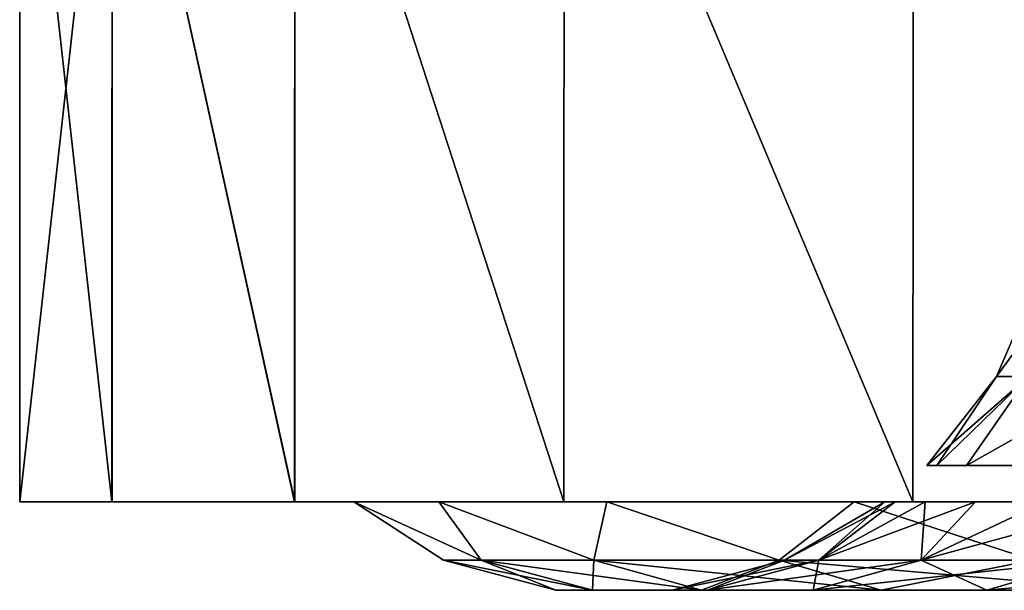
# Model space of a CAD drawing. Header units: millimetres. Extents: x -27 to 78, y -1 to 325.
# Tile 1 of 128: x -26.97 to -20.56, y -0.58 to 3.14. Entities that reach past the tile are written whole.
import ezdxf

# ---------------------------------------------------------------- set-up
doc = ezdxf.new("R2010")
doc.units = ezdxf.units.MM
doc.header["$LTSCALE"] = 65.185185
for name, color, linetype in [('224', 7, 'CONTINUOUS'), ('232', 7, 'CONTINUOUS'), ('233', 7, 'CONTINUOUS'), ('83', 7, 'CONTINUOUS'), ('96', 7, 'CONTINUOUS'), ('98', 7, 'CONTINUOUS')]:
    doc.layers.add(name, color=color, linetype=linetype)

msp = doc.modelspace()

# ---------------------------------------------------------------- linework, layer by layer
at = {"layer": '224', "color": 7, "linetype": 'CONTINUOUS', "true_color": 0x96918c}
for points in [[(-21.3336, 0), (-21.2679, 0, -1.674), (-21.2679, 0, 1.674), (-21.3336, 0)], [(-21.2679, 0, -1.674), (-21.0709, 0, -3.3375), (-21.2679, 0, 1.674), (-21.2679, 0, -1.674)], [(-21.2679, 0, 1.674), (-21.0709, 0, -3.3375), (-21.0709, 0, 3.3375), (-21.2679, 0, 1.674)], [(-21.0709, 0, -3.3375), (-20.7441, 0, -4.9804), (-21.0709, 0, 3.3375), (-21.0709, 0, -3.3375)], [(-21.0709, 0, 3.3375), (-20.7441, 0, -4.9804), (-20.7441, 0, 4.9804), (-21.0709, 0, 3.3375)], [(-20.7441, 0, -4.9804), (-20.2894, 0, -6.5926), (-20.7441, 0, 4.9804), (-20.7441, 0, -4.9804)], [(-20.7441, 0, 4.9804), (-20.2894, 0, -6.5926), (-20.2894, 0, 6.5926), (-20.7441, 0, 4.9804)]]:
    msp.add_3dface(points, dxfattribs=at)
at = {"layer": '232', "color": 7, "linetype": 'CONTINUOUS', "true_color": 0x96918c}
for points in [[(-24.2428, 0, 5.5335), (-24.7968, 0, 1.8584), (-23.9661, -0.3781, 3.4458), (-24.2428, 0, 5.5335)], [(-24.7968, 0, 1.8584), (-24.7968, 0, -1.8584), (-24.2125, -0.3781), (-24.7968, 0, 1.8584)], [(-24.7968, 0, 1.8584), (-24.2125, -0.3781), (-23.9661, -0.3781, 3.4458), (-24.7968, 0, 1.8584)], [(-24.7968, 0, -1.8584), (-24.2428, 0, -5.5335), (-23.9661, -0.3781, -3.4458), (-24.7968, 0, -1.8584)], [(-24.7968, 0, -1.8584), (-23.9661, -0.3781, -3.4458), (-24.2125, -0.3781), (-24.7968, 0, -1.8584)], [(-23.1474, 0, 9.0847), (-24.2428, 0, 5.5335), (-23.2318, -0.3781, 6.8215), (-23.1474, 0, 9.0847)], [(-24.2428, 0, 5.5335), (-23.9661, -0.3781, 3.4458), (-23.2318, -0.3781, 6.8215), (-24.2428, 0, 5.5335)], [(-24.2428, 0, -5.5335), (-23.1474, 0, -9.0847), (-23.2318, -0.3781, -6.8215), (-24.2428, 0, -5.5335)], [(-24.2428, 0, -5.5335), (-23.2318, -0.3781, -6.8215), (-23.9661, -0.3781, -3.4458), (-24.2428, 0, -5.5335)], [(-23.1474, 0, 9.0847), (-23.2318, -0.3781, 6.8215), (-22.0245, -0.3781, 10.0583), (-23.1474, 0, 9.0847)], [(-23.1474, 0, -9.0847), (-22.0245, -0.3781, -10.0583), (-23.2318, -0.3781, -6.8215), (-23.1474, 0, -9.0847)], [(-21.535, 0, 12.433), (-23.1474, 0, 9.0847), (-22.0245, -0.3781, 10.0583), (-21.535, 0, 12.433)], [(-23.1474, 0, -9.0847), (-21.535, 0, -12.433), (-22.0245, -0.3781, -10.0583), (-23.1474, 0, -9.0847)], [(-21.535, 0, 12.433), (-22.0245, -0.3781, 10.0583), (-20.3689, -0.3781, 13.0903), (-21.535, 0, 12.433)], [(-21.535, 0, -12.433), (-20.3689, -0.3781, -13.0903), (-22.0245, -0.3781, -10.0583), (-21.535, 0, -12.433)], [(-21.3336, 0), (-21.2679, 0, 1.674), (-21.9896, -0.379), (-21.3336, 0)], [(-21.7657, -0.379, -3.1294), (-21.3336, 0), (-21.9896, -0.379), (-21.7657, -0.379, -3.1294)], [(-21.9896, -0.379), (-21.2679, 0, 1.674), (-21.7657, -0.379, 3.1294), (-21.9896, -0.379)], [(-21.0709, 0, -3.3375), (-21.2679, 0, -1.674), (-21.7657, -0.379, -3.1294), (-21.0709, 0, -3.3375)], [(-21.0988, -0.379, -6.1952), (-21.0709, 0, -3.3375), (-21.7657, -0.379, -3.1294), (-21.0988, -0.379, -6.1952)], [(-21.2679, 0, -1.674), (-21.3336, 0), (-21.7657, -0.379, -3.1294), (-21.2679, 0, -1.674)], [(-21.2679, 0, 1.674), (-21.0709, 0, 3.3375), (-21.7657, -0.379, 3.1294), (-21.2679, 0, 1.674)], [(-21.0709, 0, 3.3375), (-20.7441, 0, 4.9804), (-21.7657, -0.379, 3.1294), (-21.0709, 0, 3.3375)], [(-21.7657, -0.379, 3.1294), (-20.7441, 0, 4.9804), (-21.0988, -0.379, 6.1952), (-21.7657, -0.379, 3.1294)], [(-19.4414, 0, 15.5038), (-21.535, 0, 12.433), (-20.3689, -0.3781, 13.0903), (-19.4414, 0, 15.5038)], [(-21.535, 0, -12.433), (-19.4414, 0, -15.5038), (-20.3689, -0.3781, -13.0903), (-21.535, 0, -12.433)], [(-20.2894, 0, -6.5926), (-20.7441, 0, -4.9804), (-21.0988, -0.379, -6.1952), (-20.2894, 0, -6.5926)], [(-20.0024, -0.379, -9.1348), (-20.2894, 0, -6.5926), (-21.0988, -0.379, -6.1952), (-20.0024, -0.379, -9.1348)], [(-20.7441, 0, -4.9804), (-21.0709, 0, -3.3375), (-21.0988, -0.379, -6.1952), (-20.7441, 0, -4.9804)], [(-20.7441, 0, 4.9804), (-20.2894, 0, 6.5926), (-21.0988, -0.379, 6.1952), (-20.7441, 0, 4.9804)], [(-20.2894, 0, 6.5926), (-19.7097, 0, 8.164), (-21.0988, -0.379, 6.1952), (-20.2894, 0, 6.5926)], [(-21.0988, -0.379, 6.1952), (-19.7097, 0, 8.164), (-20.0024, -0.379, 9.1348), (-21.0988, -0.379, 6.1952)], [(-23.4803, -0.575), (-23.2413, -0.575, 3.3416), (-24.2125, -0.3781), (-23.4803, -0.575)], [(-23.9661, -0.3781, -3.4458), (-23.4803, -0.575), (-24.2125, -0.3781), (-23.9661, -0.3781, -3.4458)], [(-24.2125, -0.3781), (-23.2413, -0.575, 3.3416), (-23.9661, -0.3781, 3.4458), (-24.2125, -0.3781)], [(-23.2413, -0.575, -3.3416), (-23.4803, -0.575), (-23.9661, -0.3781, -3.4458), (-23.2413, -0.575, -3.3416)], [(-23.2318, -0.3781, -6.8215), (-23.2413, -0.575, -3.3416), (-23.9661, -0.3781, -3.4458), (-23.2318, -0.3781, -6.8215)], [(-23.2413, -0.575, 3.3416), (-22.5292, -0.575, 6.6152), (-23.9661, -0.3781, 3.4458), (-23.2413, -0.575, 3.3416)], [(-23.9661, -0.3781, 3.4458), (-22.5292, -0.575, 6.6152), (-23.2318, -0.3781, 6.8215), (-23.9661, -0.3781, 3.4458)], [(-22.5292, -0.575, -6.6152), (-23.2413, -0.575, -3.3416), (-23.2318, -0.3781, -6.8215), (-22.5292, -0.575, -6.6152)], [(-22.0245, -0.3781, -10.0583), (-22.5292, -0.575, -6.6152), (-23.2318, -0.3781, -6.8215), (-22.0245, -0.3781, -10.0583)], [(-22.5292, -0.575, 6.6152), (-21.3584, -0.575, 9.7541), (-23.2318, -0.3781, 6.8215), (-22.5292, -0.575, 6.6152)], [(-23.2318, -0.3781, 6.8215), (-21.3584, -0.575, 9.7541), (-22.0245, -0.3781, 10.0583), (-23.2318, -0.3781, 6.8215)], [(-21.9896, -0.379), (-21.7657, -0.379, 3.1294), (-22.722, -0.5753), (-21.9896, -0.379)], [(-22.4907, -0.5753, -3.2337), (-21.9896, -0.379), (-22.722, -0.5753), (-22.4907, -0.5753, -3.2337)], [(-22.722, -0.5753), (-21.7657, -0.379, 3.1294), (-22.4907, -0.5753, 3.2337), (-22.722, -0.5753)], [(-21.3584, -0.575, -9.7541), (-22.5292, -0.575, -6.6152), (-22.0245, -0.3781, -10.0583), (-21.3584, -0.575, -9.7541)], [(-21.7657, -0.379, -3.1294), (-21.9896, -0.379), (-22.4907, -0.5753, -3.2337), (-21.7657, -0.379, -3.1294)], [(-21.8016, -0.5753, -6.4015), (-21.7657, -0.379, -3.1294), (-22.4907, -0.5753, -3.2337), (-21.8016, -0.5753, -6.4015)], [(-21.7657, -0.379, 3.1294), (-21.0988, -0.379, 6.1952), (-22.4907, -0.5753, 3.2337), (-21.7657, -0.379, 3.1294)], [(-22.4907, -0.5753, 3.2337), (-21.0988, -0.379, 6.1952), (-21.8016, -0.5753, 6.4015), (-22.4907, -0.5753, 3.2337)], [(-20.3689, -0.3781, -13.0903), (-21.3584, -0.575, -9.7541), (-22.0245, -0.3781, -10.0583), (-20.3689, -0.3781, -13.0903)], [(-21.3584, -0.575, 9.7541), (-19.7529, -0.575, 12.6944), (-22.0245, -0.3781, 10.0583), (-21.3584, -0.575, 9.7541)], [(-22.0245, -0.3781, 10.0583), (-19.7529, -0.575, 12.6944), (-20.3689, -0.3781, 13.0903), (-22.0245, -0.3781, 10.0583)], [(-21.0988, -0.379, -6.1952), (-21.7657, -0.379, -3.1294), (-21.8016, -0.5753, -6.4015), (-21.0988, -0.379, -6.1952)], [(-20.6687, -0.5753, -9.4391), (-21.0988, -0.379, -6.1952), (-21.8016, -0.5753, -6.4015), (-20.6687, -0.5753, -9.4391)], [(-21.0988, -0.379, 6.1952), (-20.0024, -0.379, 9.1348), (-21.8016, -0.5753, 6.4015), (-21.0988, -0.379, 6.1952)], [(-21.8016, -0.5753, 6.4015), (-20.0024, -0.379, 9.1348), (-20.6687, -0.5753, 9.4391), (-21.8016, -0.5753, 6.4015)], [(-19.7529, -0.575, -12.6944), (-21.3584, -0.575, -9.7541), (-20.3689, -0.3781, -13.0903), (-19.7529, -0.575, -12.6944)], [(-20.0024, -0.379, -9.1348), (-21.0988, -0.379, -6.1952), (-20.6687, -0.5753, -9.4391), (-20.0024, -0.379, -9.1348)], [(-19.115, -0.5753, -12.2844), (-20.0024, -0.379, -9.1348), (-20.6687, -0.5753, -9.4391), (-19.115, -0.5753, -12.2844)], [(-20.0024, -0.379, 9.1348), (-18.4988, -0.379, 11.8885), (-20.6687, -0.5753, 9.4391), (-20.0024, -0.379, 9.1348)], [(-20.6687, -0.5753, 9.4391), (-18.4988, -0.379, 11.8885), (-19.115, -0.5753, 12.2844), (-20.6687, -0.5753, 9.4391)], [(-22.722, -0.5753), (-22.4907, -0.5753, 3.2337), (-23.4803, -0.575), (-22.722, -0.5753)], [(-23.2413, -0.575, -3.3416), (-22.722, -0.5753), (-23.4803, -0.575), (-23.2413, -0.575, -3.3416)], [(-23.4803, -0.575), (-22.4907, -0.5753, 3.2337), (-23.2413, -0.575, 3.3416), (-23.4803, -0.575)], [(-22.4907, -0.5753, -3.2337), (-22.722, -0.5753), (-23.2413, -0.575, -3.3416), (-22.4907, -0.5753, -3.2337)], [(-22.5292, -0.575, -6.6152), (-22.4907, -0.5753, -3.2337), (-23.2413, -0.575, -3.3416), (-22.5292, -0.575, -6.6152)], [(-22.4907, -0.5753, 3.2337), (-21.8016, -0.5753, 6.4015), (-23.2413, -0.575, 3.3416), (-22.4907, -0.5753, 3.2337)], [(-23.2413, -0.575, 3.3416), (-21.8016, -0.5753, 6.4015), (-22.5292, -0.575, 6.6152), (-23.2413, -0.575, 3.3416)], [(-21.8016, -0.5753, -6.4015), (-22.4907, -0.5753, -3.2337), (-22.5292, -0.575, -6.6152), (-21.8016, -0.5753, -6.4015)], [(-21.3584, -0.575, -9.7541), (-21.8016, -0.5753, -6.4015), (-22.5292, -0.575, -6.6152), (-21.3584, -0.575, -9.7541)], [(-21.8016, -0.5753, 6.4015), (-20.6687, -0.5753, 9.4391), (-22.5292, -0.575, 6.6152), (-21.8016, -0.5753, 6.4015)], [(-22.5292, -0.575, 6.6152), (-20.6687, -0.5753, 9.4391), (-21.3584, -0.575, 9.7541), (-22.5292, -0.575, 6.6152)], [(-20.6687, -0.5753, -9.4391), (-21.8016, -0.5753, -6.4015), (-21.3584, -0.575, -9.7541), (-20.6687, -0.5753, -9.4391)], [(-19.7529, -0.575, -12.6944), (-20.6687, -0.5753, -9.4391), (-21.3584, -0.575, -9.7541), (-19.7529, -0.575, -12.6944)], [(-20.6687, -0.5753, 9.4391), (-19.115, -0.5753, 12.2844), (-21.3584, -0.575, 9.7541), (-20.6687, -0.5753, 9.4391)], [(-21.3584, -0.575, 9.7541), (-19.115, -0.5753, 12.2844), (-19.7529, -0.575, 12.6944), (-21.3584, -0.575, 9.7541)], [(-19.115, -0.5753, -12.2844), (-20.6687, -0.5753, -9.4391), (-19.7529, -0.575, -12.6944), (-19.115, -0.5753, -12.2844)]]:
    msp.add_3dface(points, dxfattribs=at)
at = {"layer": '233', "linetype": 'CONTINUOUS'}
for points in [[(-20.9964, 0.2375, -1.6526), (-21.0614, 0.2375), (-20.9964, 0.2375, 1.6526), (-20.9964, 0.2375, -1.6526)], [(-20.802, 0.2375, -3.2949), (-20.9964, 0.2375, -1.6526), (-20.802, 0.2375, 3.2949), (-20.802, 0.2375, -3.2949)], [(-20.9964, 0.2375, -1.6526), (-20.9964, 0.2375, 1.6526), (-20.802, 0.2375, 3.2949), (-20.9964, 0.2375, -1.6526)], [(-20.4794, 0.2375, -4.9169), (-20.802, 0.2375, -3.2949), (-20.4794, 0.2375, 4.9169), (-20.4794, 0.2375, -4.9169)], [(-20.802, 0.2375, -3.2949), (-20.802, 0.2375, 3.2949), (-20.4794, 0.2375, 4.9169), (-20.802, 0.2375, -3.2949)]]:
    msp.add_3dface(points, dxfattribs=at)
at = {"layer": '83', "color": 7, "linetype": 'CONTINUOUS', "true_color": 0x96918c}
for points in [[(-20.3977, 0.8178, 2.9327), (-20.6074, 0.8178), (-20.1049, 1.5031, 2.8906), (-20.3977, 0.8178, 2.9327)], [(-20.6074, 0.8178), (-20.3977, 0.8178, -2.9327), (-20.3116, 1.5031), (-20.6074, 0.8178)], [(-20.1049, 1.5031, 2.8906), (-20.6074, 0.8178), (-20.3116, 1.5031), (-20.1049, 1.5031, 2.8906)], [(-21.0614, 0.2375), (-20.9964, 0.2375, -1.6526), (-20.6074, 0.8178), (-21.0614, 0.2375)], [(-20.9964, 0.2375, 1.6526), (-21.0614, 0.2375), (-20.3977, 0.8178, 2.9327), (-20.9964, 0.2375, 1.6526)], [(-20.3977, 0.8178, 2.9327), (-21.0614, 0.2375), (-20.6074, 0.8178), (-20.3977, 0.8178, 2.9327)], [(-20.9964, 0.2375, -1.6526), (-20.802, 0.2375, -3.2949), (-20.3977, 0.8178, -2.9327), (-20.9964, 0.2375, -1.6526)], [(-20.6074, 0.8178), (-20.9964, 0.2375, -1.6526), (-20.3977, 0.8178, -2.9327), (-20.6074, 0.8178)], [(-20.802, 0.2375, 3.2949), (-20.9964, 0.2375, 1.6526), (-20.3977, 0.8178, 2.9327), (-20.802, 0.2375, 3.2949)], [(-20.802, 0.2375, -3.2949), (-20.4794, 0.2375, -4.9169), (-20.3977, 0.8178, -2.9327), (-20.802, 0.2375, -3.2949)], [(-20.4794, 0.2375, 4.9169), (-20.802, 0.2375, 3.2949), (-19.7727, 0.8178, 5.8058), (-20.4794, 0.2375, 4.9169)], [(-19.7727, 0.8178, 5.8058), (-20.802, 0.2375, 3.2949), (-20.3977, 0.8178, 2.9327), (-19.7727, 0.8178, 5.8058)]]:
    msp.add_3dface(points, dxfattribs=at)
at = {"layer": '96', "color": 7, "linetype": 'CONTINUOUS', "true_color": 0x96918c}
for points in [[(-26.9744, 5.4, 2.0214), (-26.9744, 5.4, -2.0214), (-26.9747, 0, 2.0164), (-26.9744, 5.4, 2.0214)], [(-26.9747, 0, 2.0164), (-26.9744, 5.4, -2.0214), (-26.9741, 0, -2.0242), (-26.9747, 0, 2.0164)], [(-26.3734, 0, 6.0123), (-26.9744, 5.4, 2.0214), (-26.9747, 0, 2.0164), (-26.3734, 0, 6.0123)], [(-26.9744, 5.4, -2.0214), (-26.3718, 5.4, -6.0192), (-26.9741, 0, -2.0242), (-26.9744, 5.4, -2.0214)], [(-26.3718, 5.4, 6.0192), (-26.9744, 5.4, 2.0214), (-26.3734, 0, 6.0123), (-26.3718, 5.4, 6.0192)], [(-26.9741, 0, -2.0242), (-26.3718, 5.4, -6.0192), (-26.3718, 0, -6.019), (-26.9741, 0, -2.0242)], [(-25.1823, 0, 9.8769), (-26.3718, 5.4, 6.0192), (-26.3734, 0, 6.0123), (-25.1823, 0, 9.8769)], [(-26.3718, 5.4, -6.0192), (-25.1801, 5.4, -9.8825), (-25.1811, 0, -9.8799), (-26.3718, 5.4, -6.0192)], [(-26.3718, 0, -6.019), (-26.3718, 5.4, -6.0192), (-25.1811, 0, -9.8799), (-26.3718, 0, -6.019)], [(-25.1801, 5.4, 9.8825), (-26.3718, 5.4, 6.0192), (-25.1823, 0, 9.8769), (-25.1801, 5.4, 9.8825)], [(-23.4282, 0, 13.521), (-25.1801, 5.4, 9.8825), (-25.1823, 0, 9.8769), (-23.4282, 0, 13.521)], [(-25.1811, 0, -9.8799), (-25.1801, 5.4, -9.8825), (-23.4279, 0, -13.5216), (-25.1811, 0, -9.8799)], [(-25.1801, 5.4, -9.8825), (-23.426, 5.4, -13.525), (-23.4279, 0, -13.5216), (-25.1801, 5.4, -9.8825)], [(-23.426, 5.4, 13.525), (-25.1801, 5.4, 9.8825), (-23.4282, 0, 13.521), (-23.426, 5.4, 13.525)], [(-21.1521, 0, 16.8609), (-23.426, 5.4, 13.525), (-23.4282, 0, 13.521), (-21.1521, 0, 16.8609)], [(-23.4279, 0, -13.5216), (-23.426, 5.4, -13.525), (-21.1526, 0, -16.8603), (-23.4279, 0, -13.5216)], [(-23.426, 5.4, -13.525), (-21.1485, 5.4, -16.8654), (-21.1526, 0, -16.8603), (-23.426, 5.4, -13.525)], [(-21.1485, 5.4, 16.8654), (-23.426, 5.4, 13.525), (-21.1521, 0, 16.8609), (-21.1485, 5.4, 16.8654)], [(-21.1526, 0, -16.8603), (-21.1485, 5.4, -16.8654), (-18.4018, 0, -19.8262), (-21.1526, 0, -16.8603)], [(-18.4014, 0, 19.8265), (-21.1485, 5.4, 16.8654), (-21.1521, 0, 16.8609), (-18.4014, 0, 19.8265)], [(-21.1485, 5.4, -16.8654), (-18.3987, 5.4, -19.8291), (-18.4018, 0, -19.8262), (-21.1485, 5.4, -16.8654)], [(-18.3987, 5.4, 19.8291), (-21.1485, 5.4, 16.8654), (-18.4014, 0, 19.8265), (-18.3987, 5.4, 19.8291)]]:
    msp.add_3dface(points, dxfattribs=at)
at = {"layer": '98', "color": 7, "linetype": 'CONTINUOUS', "true_color": 0x96918c}
for points in [[(-26.3734, 0, 6.0123), (-26.9747, 0, 2.0164), (-26.9741, 0, -2.0242), (-26.3734, 0, 6.0123)], [(-26.3734, 0, 6.0123), (-26.9741, 0, -2.0242), (-26.3718, 0, -6.019), (-26.3734, 0, 6.0123)], [(-25.1823, 0, 9.8769), (-26.3734, 0, 6.0123), (-26.3718, 0, -6.019), (-25.1823, 0, 9.8769)], [(-25.1823, 0, 9.8769), (-26.3718, 0, -6.019), (-25.1811, 0, -9.8799), (-25.1823, 0, 9.8769)], [(-23.4282, 0, 13.521), (-25.1823, 0, 9.8769), (-24.2428, 0, 5.5335), (-23.4282, 0, 13.521)], [(-25.1823, 0, 9.8769), (-25.1811, 0, -9.8799), (-24.7968, 0, -1.8584), (-25.1823, 0, 9.8769)], [(-24.2428, 0, 5.5335), (-25.1823, 0, 9.8769), (-24.7968, 0, 1.8584), (-24.2428, 0, 5.5335)], [(-24.7968, 0, 1.8584), (-25.1823, 0, 9.8769), (-24.7968, 0, -1.8584), (-24.7968, 0, 1.8584)], [(-25.1811, 0, -9.8799), (-23.4279, 0, -13.5216), (-24.7968, 0, -1.8584), (-25.1811, 0, -9.8799)], [(-24.7968, 0, -1.8584), (-23.4279, 0, -13.5216), (-24.2428, 0, -5.5335), (-24.7968, 0, -1.8584)], [(-23.1474, 0, 9.0847), (-23.4282, 0, 13.521), (-24.2428, 0, 5.5335), (-23.1474, 0, 9.0847)], [(-24.2428, 0, -5.5335), (-23.4279, 0, -13.5216), (-23.1474, 0, -9.0847), (-24.2428, 0, -5.5335)], [(-21.1521, 0, 16.8609), (-23.4282, 0, 13.521), (-21.535, 0, 12.433), (-21.1521, 0, 16.8609)], [(-21.535, 0, 12.433), (-23.4282, 0, 13.521), (-23.1474, 0, 9.0847), (-21.535, 0, 12.433)], [(-23.4279, 0, -13.5216), (-21.1526, 0, -16.8603), (-23.1474, 0, -9.0847), (-23.4279, 0, -13.5216)], [(-23.1474, 0, -9.0847), (-21.1526, 0, -16.8603), (-21.535, 0, -12.433), (-23.1474, 0, -9.0847)], [(-19.4414, 0, 15.5038), (-21.1521, 0, 16.8609), (-21.535, 0, 12.433), (-19.4414, 0, 15.5038)], [(-21.535, 0, -12.433), (-21.1526, 0, -16.8603), (-19.4414, 0, -15.5038), (-21.535, 0, -12.433)], [(-21.1526, 0, -16.8603), (-18.4018, 0, -19.8262), (-19.4414, 0, -15.5038), (-21.1526, 0, -16.8603)], [(-18.4014, 0, 19.8265), (-21.1521, 0, 16.8609), (-19.4414, 0, 15.5038), (-18.4014, 0, 19.8265)]]:
    msp.add_3dface(points, dxfattribs=at)

doc.saveas('drawing.dxf')
